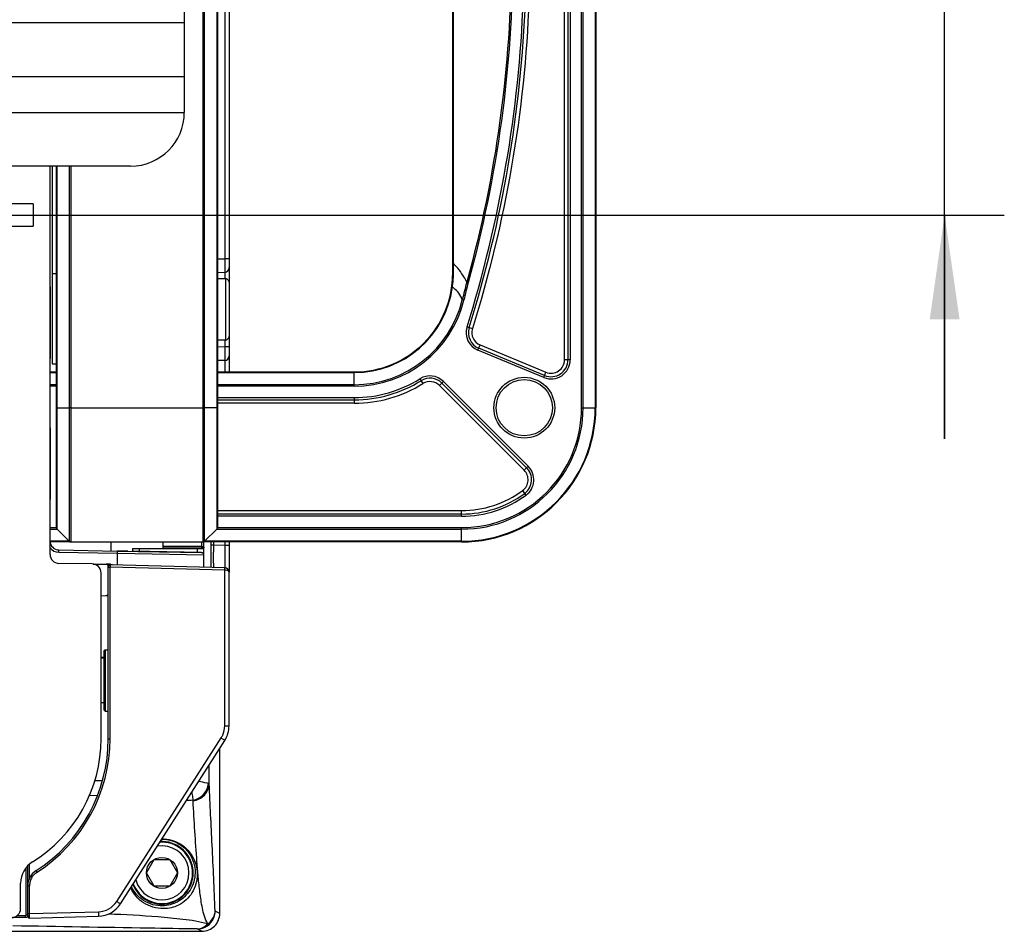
# Paper-space layout 'DRW0010_1_2' of a CAD drawing. Header units: millimetres. Extents: x 0 to 420, y 0 to 297.
# Tile 72 of 171: x 167 to 200, y 189 to 219. Entities that reach past the tile are written whole.
import ezdxf

# ---------------------------------------------------------------- set-up
doc = ezdxf.new("R2010")
doc.units = ezdxf.units.MM
doc.header["$LTSCALE"] = 23.1
doc.layers.get('0').update_dxf_attribs({"linetype": 'CONTINUOUS'})
doc.layers.add('AXES', color=7, linetype='CONTINUOUS')
doc.layers.add('DIM_PILOTEES', color=7, linetype='CONTINUOUS')
doc.styles.get("Standard").update_dxf_attribs({"font": 'txt', "width": 0.7})
doc.dimstyles.new('DIMSTYLE_7', dxfattribs={"dimtxt": 2.5, "dimasz": 3.5, "dimexe": 2, "dimexo": 0, "dimtad": 1, "dimlfac": 3.333333, "dimdsep": 46, "dimtxsty": 'Standard', "dimblk": '_FILLED', "dimblk1": '_FILLED', "dimblk2": '_FILLED', "dimcen": 0.09, "dimazin": 2, "dimtp": 0.3, "dimtm": 0.3, "dimtfac": 1, "dimtofl": 0, "dimtmove": 0, "dimatfit": 3, "dimldrblk": '_FILLED', "dimfxl": 0, "dimtolj": 1, "dimarcsym": 0})

# ---------------------------------------------------------------- blocks, each defined once
blk = doc.blocks.new('_FILLED')
at = {"color": 0, "linetype": 'ByBlock'}
blk.add_solid([(0, 0), (-1, 0.1429), (-1, -0.1429)], dxfattribs=at)
blk = doc.blocks.new('*D22')
at = {"layer": 'DIM_PILOTEES', "color": 2, "linetype": 'Continuous'}
for p, q in [((197.557, 231.727), (197.557, 239.227)), ((197.557, 239.227), (197.557, 222.287)), ((135.181, 231.727), (199.557, 231.727)), ((197.557, 205.347), (197.557, 222.287)), ((154.061, 212.847), (199.557, 212.847)), ((197.557, 212.847), (197.557, 205.347))]:
    blk.add_line(p, q, dxfattribs=at)
at = {"layer": 'DIM_PILOTEES', "color": 2, "linetype": 'Continuous', "xscale": 3.5, "yscale": 3.5, "zscale": 3.5}
for p, rotation in [((197.557, 231.727), 270), ((197.557, 212.847), 90)]:
    blk.add_blockref('_FILLED', p, dxfattribs=dict(at, rotation=rotation))
at = {"layer": 'DIM_PILOTEES', "color": 2, "linetype": 'Continuous', "insert": (194.432, 224.062), "char_height": 2.5, "width": 13.66071, "attachment_point": 2, "rotation": 90, "line_spacing_factor": 0.9}
blk.add_mtext('{\\ftxt;\\W0.0001;\\H0.0001;\\~}{\\ftxt;\\W3.6428571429;\\H2.5; }{\\ftxt;\\W0.0001;\\H0.0001;\\~}', dxfattribs=at)

psp = doc.layouts.new('DRW0010_1_2')

# ---------------------------------------------------------------- linework, layer by layer
at = {"color": 7, "linetype": 'Continuous'}
for p, q in [((172.6897, 201.8854), (172.6897, 241.1854)), ((172.7428, 201.9073), (172.7428, 241.1634)), ((173.1488, 240.7573), (173.1488, 202.3134)), ((173.1708, 240.7043), (173.1708, 202.3664)), ((185.3797, 206.3857), (185.3797, 236.6857)), ((185.4328, 206.3857), (185.4328, 236.6857)), ((185.8388, 236.6858), (185.8388, 206.3858)), ((185.8608, 236.6858), (185.8608, 206.3858)), ((173.5608, 235.4858), (173.5608, 207.5858)), ((181.0608, 210.8858), (181.0608, 232.1858)), ((181.0883, 211.2195), (181.0883, 231.8521)), ((173.4147, 231.6883), (173.4147, 211.3826)), ((172.0608, 228.2871), (172.0608, 216.2871)), ((184.8108, 207.9914), (184.8108, 220.0359)), ((184.9267, 220.0357), (184.9267, 207.9913)), ((185.0017, 220.0357), (185.0017, 207.9913)), ((172.0608, 219.2871), (154.0608, 219.2871)), ((172.0608, 217.4871), (154.0608, 217.4871)), ((155.6191, 216.2871), (172.0608, 216.2871)), ((170.2608, 214.4871), (161.8608, 214.4871)), ((167.6345, 214.4871), (167.6345, 207.8527)), ((167.7708, 202.3664), (167.7708, 214.4871)), ((167.7928, 202.3134), (167.7928, 214.4871)), ((168.1988, 214.4871), (168.1988, 201.9073)), ((168.2519, 214.4871), (168.2519, 201.8854)), ((166.9908, 213.2223), (154.0608, 213.2223)), ((166.9908, 213.2223), (166.9908, 212.4723)), ((154.0608, 212.4723), (166.9908, 212.4723)), ((173.1708, 211.374), (173.4147, 211.3826)), ((173.5608, 211.3826), (173.4147, 211.3826)), ((181.0868, 210.9734), (181.0878, 211.1353)), ((181.0878, 211.1353), (181.0882, 211.207)), ((181.0882, 211.207), (181.0883, 211.2195)), ((167.6345, 210.8854), (167.7708, 210.8854)), ((173.1708, 210.9242), (173.416, 210.9328)), ((173.4408, 210.713), (173.1708, 210.713)), ((173.416, 210.9328), (173.416, 210.713)), ((173.4408, 210.713), (173.4408, 208.658)), ((181.0863, 210.8957), (181.0868, 210.9734)), ((181.0303, 210.4382), (181.0521, 210.4352)), ((181.5798, 210.5848), (181.5323, 210.5978)), ((181.4348, 209.9921), (181.3832, 210.0046)), ((181.5412, 209.095), (181.6128, 209.0728)), ((181.6128, 209.0728), (181.7235, 209.0386)), ((173.1708, 208.658), (173.4408, 208.658)), ((173.416, 208.4221), (173.1708, 208.4157)), ((173.416, 208.658), (173.416, 208.4221)), ((173.5608, 208.4221), (173.416, 208.4221)), ((181.9082, 208.3129), (181.9812, 208.4894)), ((184.1444, 207.4684), (181.9369, 208.3822)), ((181.9812, 208.4894), (184.1887, 207.5756)), ((184.1157, 207.3991), (181.9082, 208.3129)), ((167.6345, 207.8527), (167.7708, 207.8551)), ((173.4147, 207.9724), (173.1708, 207.966)), ((184.9267, 207.9913), (184.8108, 207.9914)), ((185.0017, 207.9913), (184.9267, 207.9913)), ((167.5608, 207.5858), (167.7708, 207.5858)), ((167.5608, 207.5638), (167.7708, 207.5638)), ((173.1708, 207.5858), (177.7608, 207.5858)), ((173.1708, 207.5638), (177.7608, 207.5638)), ((177.7608, 207.1047), (177.7608, 207.5858)), ((179.9598, 207.3555), (180.0607, 207.1936)), ((184.1157, 207.3991), (184.1887, 207.5756)), ((167.7708, 207.1577), (167.5608, 207.1577)), ((167.7708, 207.1047), (167.5608, 207.1047)), ((177.7608, 207.1577), (173.1708, 207.1577)), ((177.7608, 207.1047), (173.1708, 207.1047)), ((180.6988, 207.2117), (180.6168, 207.1298)), ((183.4581, 204.2885), (180.6168, 207.1298)), ((180.7518, 207.2647), (180.6988, 207.2117)), ((180.6988, 207.2117), (183.5401, 204.3704)), ((180.7518, 207.2647), (183.5931, 204.4234)), ((173.1708, 206.7266), (177.7608, 206.7266)), ((177.7608, 206.7266), (177.7608, 206.5359)), ((167.7708, 206.3853), (168.1988, 206.3852)), ((168.2519, 206.3852), (168.1988, 206.3852)), ((168.2519, 206.3852), (172.6897, 206.3852)), ((172.6897, 206.3852), (172.7428, 206.3852)), ((173.1488, 206.3853), (172.7428, 206.3852)), ((173.1708, 206.3853), (173.1488, 206.3853)), ((173.1708, 206.6517), (177.7608, 206.6517)), ((177.7608, 206.5359), (173.1708, 206.5359)), ((185.3797, 206.3857), (185.4328, 206.3857)), ((185.4328, 206.3857), (185.8388, 206.3858)), ((185.8608, 206.3858), (185.8388, 206.3858)), ((183.5931, 204.4234), (183.5401, 204.3704)), ((183.5401, 204.3704), (183.4581, 204.2885)), ((183.4755, 203.5146), (183.4068, 203.608)), ((183.52, 203.4542), (183.4755, 203.5146)), ((173.1708, 202.9359), (181.3608, 202.9359)), ((181.3608, 202.8198), (173.1708, 202.8198)), ((181.3608, 202.7448), (173.1708, 202.7448)), ((181.3608, 202.7448), (181.3608, 202.9359)), ((167.5608, 202.3668), (167.7708, 202.3668)), ((167.5608, 202.3138), (167.7928, 202.3138)), ((167.7928, 202.3134), (168.1988, 201.9073)), ((173.1488, 202.3134), (172.7428, 201.9073)), ((173.1488, 202.3138), (181.3608, 202.3138)), ((173.1708, 202.3668), (181.3608, 202.3668)), ((181.3608, 201.8858), (181.3608, 202.3668)), ((168.1988, 201.9077), (167.5608, 201.9077)), ((168.2461, 201.8858), (167.5608, 201.8858)), ((168.2519, 201.8854), (172.6897, 201.8854)), ((169.6008, 201.8858), (169.6008, 201.5842)), ((171.3408, 201.8858), (171.3408, 201.6607)), ((172.6471, 201.7388), (172.6471, 201.8858)), ((181.3608, 201.8858), (172.6955, 201.8858)), ((172.7208, 201.037), (172.7208, 201.8858)), ((181.3608, 201.9077), (172.7428, 201.9077)), ((172.9608, 201.0287), (172.9608, 201.8858)), ((173.0378, 201.7787), (172.9608, 201.7787)), ((173.0378, 201.8858), (173.0378, 201.7787)), ((173.4147, 201.7688), (173.0378, 201.7787)), ((173.0378, 201.7787), (173.0383, 201.5468)), ((173.4147, 201.8858), (173.4147, 201.7688)), ((173.5608, 201.7688), (173.4147, 201.7688)), ((173.5608, 201.8858), (173.5608, 200.8691)), ((167.8543, 201.5395), (167.8556, 201.6145)), ((167.8543, 201.5395), (169.8108, 201.5054)), ((167.8556, 201.6145), (169.8121, 201.5804)), ((169.8121, 201.5804), (169.8108, 201.5054)), ((169.8108, 201.5054), (170.4159, 201.4951)), ((169.8108, 201.5054), (169.8108, 201.1131)), ((170.1708, 201.5743), (169.8121, 201.5805)), ((169.8121, 201.5804), (172.6323, 201.5312)), ((170.1708, 201.5742), (170.1708, 201.5743)), ((172.6323, 201.5312), (170.3182, 201.5716)), ((170.3208, 201.6607), (170.5458, 201.6607)), ((170.3208, 201.6607), (170.3208, 201.5716)), ((170.4159, 201.4951), (172.7056, 201.4562)), ((170.4159, 201.4951), (172.7056, 201.4562)), ((170.5458, 201.6607), (172.4958, 201.6607)), ((170.5458, 201.6607), (170.5458, 201.5676)), ((171.3408, 201.6835), (171.8808, 201.6833)), ((171.3408, 201.6835), (171.3708, 201.6835)), ((171.8251, 201.6833), (172.6478, 201.6832)), ((171.9708, 201.6832), (172.6478, 201.6832)), ((172.4958, 201.6607), (172.7208, 201.6607)), ((172.4958, 201.6607), (172.4958, 201.5336)), ((172.6478, 201.6832), (172.7208, 201.6832)), ((172.6478, 201.6607), (172.6478, 201.6832)), ((172.7056, 201.4562), (172.7056, 201.0374)), ((169.0045, 201.1441), (169.4371, 201.1365)), ((169.5049, 201.1357), (169.441, 201.1368)), ((169.5871, 201.1343), (169.5049, 201.1357)), ((173.4147, 201.0184), (169.5878, 201.1186)), ((169.5108, 195.2852), (169.5108, 201.0616)), ((173.4147, 200.9434), (169.5724, 201.044)), ((169.5724, 195.2852), (169.5724, 201.044)), ((173.4147, 195.7161), (173.4147, 200.9434)), ((173.5608, 195.7161), (173.5608, 200.8684)), ((169.2708, 200.0811), (169.4371, 200.084)), ((169.4397, 200.0844), (169.5108, 200.0856)), ((169.3608, 198.2154), (169.4088, 198.2634)), ((169.3608, 198.2154), (169.3608, 196.2564)), ((169.4088, 198.2634), (169.5108, 198.2634)), ((169.4088, 198.2634), (169.4088, 196.2084)), ((169.3608, 198.0067), (169.2708, 198.0062)), ((169.3608, 197.9859), (169.2708, 197.9859)), ((169.3608, 196.4859), (169.2708, 196.4859)), ((169.3608, 196.2564), (169.4088, 196.2084)), ((169.4088, 196.2084), (169.5108, 196.2084)), ((173.4147, 195.7161), (173.5608, 195.7161)), ((169.5108, 195.2852), (169.5724, 195.2852)), ((169.7969, 189.8299), (173.2968, 195.3121)), ((169.9194, 189.7492), (173.4192, 195.2313)), ((173.2509, 189.4275), (173.2511, 194.9679)), ((172.8942, 193.7722), (172.8942, 194.409)), ((169.3159, 193.8786), (169.0572, 193.8696)), ((169.1537, 193.3854), (168.8766, 193.3757)), ((170.7905, 190.7872), (171.0504, 191.2372)), ((171.0504, 191.2372), (171.57, 191.2372)), ((171.57, 191.2372), (171.8298, 190.7872)), ((166.7508, 190.9594), (166.7508, 189.3637)), ((166.8108, 189.3313), (166.8108, 191.028)), ((166.8687, 190.6124), (166.8687, 191.0817)), ((171.0503, 190.3372), (170.7905, 190.7872)), ((171.8298, 190.7872), (171.57, 190.3372)), ((166.8108, 190.3557), (166.8724, 190.3557)), ((166.8724, 189.4213), (166.8724, 190.3557)), ((171.57, 190.3372), (171.0503, 190.3372)), ((166.7358, 189.2888), (166.2949, 189.2888)), ((166.7358, 189.3487), (166.4528, 189.3487)), ((166.7358, 189.2888), (166.7358, 189.3487)), ((166.7663, 189.3637), (166.7508, 189.3637)), ((166.8108, 189.3637), (166.7663, 189.3637)), ((166.8108, 189.4213), (166.8566, 189.4213)), ((166.8566, 189.4213), (166.8724, 189.4213)), ((166.8724, 189.4213), (169.1845, 189.4834)), ((166.8726, 189.4046), (166.8724, 189.4213)), ((166.8724, 189.2714), (169.1845, 189.3335)), ((173.2509, 189.4275), (173.0933, 189.5063)), ((172.4934, 188.9064), (172.4949, 188.9064)), ((172.6509, 188.8276), (172.4934, 188.9064)), ((152.7108, 188.828), (172.6509, 188.8276))]:
    psp.add_line(p, q, dxfattribs=at)
at = {"color": 3, "linetype": 'Continuous'}
for p, q in [((167.5608, 201.466), (167.5608, 214.4871)), ((168.976, 201.1465), (167.8556, 201.166)), ((169.2708, 195.2871), (169.2708, 200.8465)), ((166.5708, 189.5871), (166.5708, 190.4405))]:
    psp.add_line(p, q, dxfattribs=at)
at = {"color": 7, "linetype": 'Continuous'}
for points in [[(181.0878, 215.0897), (181.0877, 217.6792), (181.0877, 218.5927), (181.0876, 219.5248), (181.0877, 220.4709), (181.0876, 221.4233), (181.0877, 222.3741), (181.0876, 223.32), (181.0877, 224.2561), (181.0877, 225.1798), (181.0878, 226.9764)], [(181.0883, 211.2195), (181.0879, 211.9532), (181.0881, 212.7069), (181.088, 213.4798), (181.0879, 214.2737), (181.0878, 215.0897)]]:
    psp.add_lwpolyline(points, dxfattribs=at)
for centre, radius in [((183.4608, 206.3857), 1.02), ((183.4608, 206.3857), 0.945), ((171.3102, 190.7872), 0.5196)]:
    psp.add_circle(centre, radius, dxfattribs=at)
for centre, radius, start, end in [((170.2608, 216.2871), 1.8, 270, 360), ((173.4108, 211.0827), 0.15, 272, 360), ((173.4408, 210.593), 0.12, 0, 90), ((177.7608, 210.8858), 3.3, 270, 0.00001), ((177.7608, 210.8859), 3.3, 352.20563, 359.99999), ((177.7001, 210.916), 3.3863, 353.61627, 358.57269), ((177.6952, 210.9161), 3.3912, 358.57244, 359.4807), ((177.6972, 210.9161), 3.3892, 359.48074, 359.65575), ((177.7608, 210.8858), 3.322, 270, 352.20581), ((177.7145, 210.9145), 3.3718, 351.82913, 353.61434), ((180.0392, 209.1663), 1.6236, 49.03112, 51.40259), ((177.7608, 210.8857), 3.728, 270, 346.32923), ((177.7608, 210.8857), 3.7811, 270, 346.32923), ((182.1533, 208.9051), 0.6409, 162.75787, 247.5125), ((182.1533, 208.9051), 0.5659, 162.75787, 247.5125), ((182.1533, 208.9052), 0.45, 162.75787, 247.5125), ((173.4408, 208.778), 0.12, 270, 360), ((173.4108, 208.1227), 0.15, 271.50031, 0.01166), ((173.4108, 208.1223), 0.15, 271.5, 360), ((184.3608, 207.9913), 0.6409, 247.5125, 360), ((184.3608, 207.9913), 0.5659, 247.5125, 360), ((184.3608, 207.9914), 0.45, 247.5125, 360), ((177.7608, 210.8857), 4.1591, 270, 301.91875), ((180.2986, 206.8115), 0.6409, 45, 121.91875), ((180.2986, 206.8115), 0.5659, 45, 121.91875), ((177.7608, 210.8857), 4.2341, 270, 301.91875), ((177.7608, 210.8859), 4.35, 270, 301.91875), ((180.2986, 206.8116), 0.45, 45, 121.91875), ((181.3608, 206.3858), 4.5, 270, 360), ((181.3608, 206.3858), 4.478, 270, 0), ((181.3608, 206.3857), 4.072, 270, 0), ((181.3608, 206.3857), 4.0189, 270, 360), ((183.1399, 203.9702), 0.6409, 306.37307, 45), ((183.1399, 203.9703), 0.45, 306.37307, 45), ((183.1399, 203.9702), 0.5659, 306.37307, 45), ((181.3608, 206.3859), 3.45, 270, 306.37307), ((181.3608, 206.3857), 3.5659, 270, 306.37307), ((181.3608, 206.3857), 3.6409, 270, 306.37307), ((167.8458, 202.3664), 0.075, 180, 225), ((173.0958, 202.3664), 0.075, 315, 360), ((167.8608, 201.9145), 0.3, 180, 269), ((168.2519, 201.9604), 0.075, 225, 270), ((172.6897, 201.9604), 0.075, 270, 315), ((167.8608, 201.9145), 0.375, 216.8699, 269), ((9.6105, 201.243), 163.4281, 359.975105, 0.106481), ((169.4358, 201.0616), 0.075, 0, 89), ((169.5858, 201.0436), 0.075, 88.50001, 179.9998), ((169.5858, 201.044), 0.075, 103.75, 166.67487), ((173.4108, 200.8691), 0.15, 14.08909, 88.5), ((173.4108, 200.8684), 0.15, 0.00046, 88.50001), ((169.4358, 200.159), 0.075, 271, 330.33333), ((164.2608, 195.2852), 5.25, 302.57897, 0.00001), ((164.2624, 195.2852), 5.31, 302.57904, 359.99995), ((172.6661, 195.715), 0.7484, 327.42749, 335.70951), ((172.9512, 184.5009), 8.7428, 93.95842, 95.43327), ((171.3102, 190.7872), 1.05, 201.56366, 93.36322), ((171.3102, 190.7872), 1.0275, 200.76678, 94.13387), ((171.3102, 190.7872), 0.9075, 194.88138, 100.00923), ((167.4108, 190.3557), 0.6, 122.57896, 179.99999), ((167.4147, 190.3551), 0.5424, 156.04029, 171.6704), ((167.413, 190.3554), 0.5407, 148.50459, 155.99137), ((167.4136, 190.3555), 0.5413, 171.68793, 179.97212), ((169.1642, 190.2338), 0.7507, 271.55498, 327.44668), ((169.1603, 190.2338), 0.9006, 271.54044, 327.44568), ((166.7361, 189.3635), 0.0747, 302.49757, 317.8641), ((172.4932, 189.5064), 0.6, 270.15544, 338.84295), ((172.62, 189.5114), 0.4733, 349.37289, 359.38045)]:
    psp.add_arc(centre, radius, start, end, dxfattribs=at)
at = {"color": 3, "linetype": 'Continuous'}
for centre, radius, start, end in [((167.8608, 201.466), 0.3, 180, 269), ((168.9708, 200.8465), 0.3, 0, 89), ((164.4108, 195.2871), 4.86, 301.75686, 360), ((167.4108, 190.4405), 0.84, 121.75686, 180), ((166.2708, 189.5871), 0.3, 270, 360)]:
    psp.add_arc(centre, radius, start, end, dxfattribs=at)
at = {"color": 7, "linetype": 'Continuous'}
for points, knots in [([(181.5323, 232.4737), (182.0203, 230.6954), (182.7684, 227.0713), (183.1485, 221.5358), (182.7684, 216.0002), (182.0204, 212.3761), (181.5323, 210.5978)], [0, 0, 0, 0, 0.2500072, 0.5, 0.7499928, 1, 1, 1, 1]), ([(181.5798, 232.4867), (182.0681, 230.7063), (182.8165, 227.0778), (183.1968, 221.5358), (182.8165, 215.9937), (182.0681, 212.3652), (181.5798, 210.5848)], [0, 0, 0, 0, 0.2500071, 0.5, 0.7499929, 1, 1, 1, 1]), ([(181.5412, 209.095), (182.092, 210.8698), (182.9696, 214.493), (183.3581, 218.202), (183.4252, 220.0589)], [0, 0, 0, 0, 0.5000115, 1, 1, 1, 1]), ([(181.6128, 209.0728), (182.1646, 210.8507), (183.0437, 214.4804), (183.4329, 218.1959), (183.5001, 220.0562)], [0, 0, 0, 0, 0.5000114, 1, 1, 1, 1]), ([(183.6159, 220.0521), (183.5486, 218.1862), (183.1583, 214.4604), (182.2767, 210.8208), (181.7235, 209.0386)], [0, 0, 0, 0, 0.5001522, 1, 1, 1, 1]), ([(173.4147, 211.3826), (173.4154, 211.3252), (173.4163, 211.2418), (173.4169, 211.136), (173.4177, 211.0682), (173.4165, 211.0144), (173.4194, 210.97), (173.4135, 210.9509), (173.4189, 210.9329), (173.416, 210.9328)], [0, 0, 0, 0, 0.3826127, 0.5555387, 0.7069874, 0.8312623, 0.9237549, 0.9806207, 1, 1, 1, 1]), ([(181.0608, 211.2072), (181.0608, 211.2105), (181.0725, 211.2167), (181.0814, 211.2183), (181.0883, 211.2195)], [0, 0, 0, 0, 0.3207871, 1, 1, 1, 1]), ([(181.5323, 210.5978), (181.504, 210.6573), (181.381, 210.8815), (181.2191, 211.0825), (181.0883, 211.2195)], [0, 0, 0, 0, 0.2579705, 1, 1, 1, 1]), ([(181.0608, 210.8858), (181.0608, 210.8886), (181.0722, 210.8934), (181.08, 210.8947), (181.0863, 210.8957)], [0, 0, 0, 0, 0.308177, 1, 1, 1, 1]), ([(181.3832, 210.0046), (181.3605, 210.0847), (181.2758, 210.2271), (181.1623, 210.3413), (181.1037, 210.3922)], [0, 0, 0, 0, 0.5173379, 1, 1, 1, 1]), ([(173.416, 208.4221), (173.4165, 208.3648), (173.4172, 208.2814), (173.4173, 208.1756), (173.4177, 208.1078), (173.4162, 208.0541), (173.4186, 208.0094), (173.4128, 207.9908), (173.4176, 207.9723), (173.4147, 207.9724)], [0, 0, 0, 0, 0.3826156, 0.5555361, 0.7069667, 0.8312122, 0.9237025, 0.9806121, 1, 1, 1, 1]), ([(173.4147, 207.9727), (173.4169, 207.9729), (173.4127, 207.9584), (173.4174, 207.9442), (173.4152, 207.9087), (173.4165, 207.8655), (173.4162, 207.8091), (173.4165, 207.715), (173.4163, 207.6394), (173.4161, 207.5861)], [0, 0, 0, 0, 0.0171684, 0.0683095, 0.1526063, 0.2684903, 0.4140137, 0.5865346, 1, 1, 1, 1]), ([(172.6471, 201.7388), (172.6654, 201.7386), (172.6999, 201.7304), (172.7208, 201.698), (172.7208, 201.6832)], [0, 0, 0, 0, 0.551506, 1, 1, 1, 1]), ([(172.6478, 201.6832), (172.6478, 201.6884), (172.6477, 201.7069), (172.6475, 201.7255), (172.6471, 201.7388)], [0, 0, 0, 0, 0.2795011, 1, 1, 1, 1]), ([(173.4147, 201.7688), (173.4152, 201.6731), (173.4158, 201.5342), (173.4163, 201.3576), (173.4165, 201.2453), (173.4161, 201.1535), (173.4164, 201.0904), (173.4154, 201.0541), (173.4164, 201.0347), (173.4139, 201.0268), (173.4159, 201.019), (173.4147, 201.019)], [0, 0, 0, 0, 0.3827364, 0.5556054, 0.7071684, 0.831523, 0.9238998, 0.9569541, 0.9807794, 0.9951653, 1, 1, 1, 1]), ([(172.6323, 201.5312), (172.6512, 201.5309), (172.6903, 201.5145), (172.7054, 201.4752), (172.7056, 201.4562)], [0, 0, 0, 0, 0.4990854, 1, 1, 1, 1]), ([(169.5878, 201.1186), (169.5853, 201.1186), (169.5804, 201.1095), (169.5751, 201.0865), (169.5729, 201.0618), (169.5724, 201.044)], [0, 0, 0, 0, 0.0973764, 0.3116525, 1, 1, 1, 1]), ([(173.0386, 201.172), (173.0385, 201.1515), (173.0383, 201.1162), (173.0386, 201.0749), (173.0379, 201.0514), (173.0387, 201.0389), (173.037, 201.0339), (173.0385, 201.0288), (173.0378, 201.0289)], [0, 0, 0, 0, 0.4292536, 0.7437897, 0.8553104, 0.9354574, 0.983819, 1, 1, 1, 1]), ([(169.5108, 201.0436), (169.5108, 201.042), (169.5206, 201.0458), (169.5299, 201.0427), (169.5506, 201.0445), (169.5646, 201.044), (169.5724, 201.044)], [0, 0, 0, 0, 0.0768243, 0.2944307, 0.6198399, 1, 1, 1, 1]), ([(173.4147, 200.9434), (173.415, 200.9529), (173.4149, 200.9701), (173.4167, 200.9951), (173.4135, 201.0067), (173.4167, 201.0183), (173.4147, 201.0184)], [0, 0, 0, 0, 0.3818996, 0.7066634, 0.9231234, 1, 1, 1, 1]), ([(173.5608, 200.8684), (173.5608, 200.878), (173.5475, 200.9077), (173.4921, 200.9356), (173.4434, 200.943), (173.4147, 200.9434)], [0, 0, 0, 0, 0.1633782, 0.512011, 1, 1, 1, 1]), ([(173.2968, 195.3121), (173.3127, 195.3019), (173.34, 195.2835), (173.3852, 195.2569), (173.3964, 195.2439), (173.4227, 195.2321), (173.4192, 195.2313)], [0, 0, 0, 0, 0.3870719, 0.713443, 0.9280621, 1, 1, 1, 1]), ([(172.8684, 193.7848), (172.852, 193.7888), (172.7426, 193.813), (172.6327, 193.8346), (172.5394, 193.8527)], [0, 0, 0, 0, 0.1513835, 1, 1, 1, 1]), ([(172.31, 193.4935), (172.3157, 193.4646), (172.3319, 193.3751), (172.3472, 193.2845), (172.3477, 193.2228)], [0, 0, 0, 0, 0.3228105, 1, 1, 1, 1]), ([(172.3477, 193.2228), (172.4812, 193.2468), (172.736, 193.3862), (172.8573, 193.6516), (172.8684, 193.7848)], [0, 0, 0, 0, 0.5037655, 1, 1, 1, 1]), ([(172.3527, 193.2102), (172.4943, 193.2218), (172.7731, 193.3506), (172.8934, 193.6357), (172.8942, 193.7722)], [0, 0, 0, 0, 0.5100827, 1, 1, 1, 1]), ([(172.8942, 193.7722), (172.8939, 193.7735), (172.8871, 193.7813), (172.8766, 193.7827), (172.8684, 193.7848)], [0, 0, 0, 0, 0.1348389, 1, 1, 1, 1]), ([(173.0933, 189.5063), (173.0691, 190.2422), (172.995, 191.6639), (172.9277, 193.0857), (172.8942, 193.7722)], [0, 0, 0, 0, 0.5171916, 1, 1, 1, 1]), ([(172.3527, 193.2102), (172.3526, 193.2124), (172.3515, 193.217), (172.3491, 193.2209), (172.3477, 193.2228)], [0, 0, 0, 0, 0.4814499, 1, 1, 1, 1]), ([(172.8443, 189.0786), (172.7525, 189.2403), (172.6589, 189.5992), (172.5814, 190.1283), (172.5281, 190.6494), (172.4713, 191.3351), (172.4136, 192.1884), (172.3725, 192.8701), (172.3527, 193.2102)], [0, 0, 0, 0, 0.1335986, 0.2608151, 0.3856712, 0.5094017, 0.75523, 1, 1, 1, 1]), ([(171.3063, 191.9208), (171.5089, 191.9207), (171.8616, 191.8198), (172.2989, 191.4196), (172.4265, 191.0251), (172.423, 190.7872)], [0, 0, 0, 0, 0.3477457, 0.5916212, 1, 1, 1, 1]), ([(171.3103, 191.9272), (171.5236, 191.9288), (171.8966, 191.8241), (172.3601, 191.4019), (172.4962, 190.9842), (172.4941, 190.7319)], [0, 0, 0, 0, 0.3461289, 0.590322, 1, 1, 1, 1]), ([(167.0877, 190.8613), (167.0891, 190.8622), (167.0921, 190.8527), (167.0996, 190.8465), (167.1096, 190.8287), (167.1175, 190.8173), (167.1216, 190.8108)], [0, 0, 0, 0, 0.0769928, 0.2940647, 0.6191267, 1, 1, 1, 1]), ([(172.4941, 190.7319), (172.4923, 190.5194), (172.3739, 190.0929), (171.9182, 189.6744), (171.4152, 189.5606), (171.0072, 189.6202), (170.5874, 189.8146), (170.3535, 190.0853), (170.2623, 190.2866)], [0, 0, 0, 0, 0.2033086, 0.3999638, 0.5616554, 0.6800832, 0.7885934, 1, 1, 1, 1]), ([(172.423, 190.7872), (172.42, 190.5872), (172.3021, 190.1838), (171.8687, 189.784), (171.2859, 189.6278), (170.674, 189.7928), (170.3754, 190.1381), (170.2878, 190.3265)], [0, 0, 0, 0, 0.2014576, 0.400043, 0.5672748, 0.7906833, 1, 1, 1, 1]), ([(169.7969, 189.8299), (169.8129, 189.8197), (169.8402, 189.8014), (169.8853, 189.7748), (169.8965, 189.7618), (169.9228, 189.7499), (169.9194, 189.7492)], [0, 0, 0, 0, 0.3870725, 0.7134441, 0.9280626, 1, 1, 1, 1]), ([(166.8724, 189.2714), (166.8735, 189.2687), (166.8718, 189.2952), (166.8738, 189.3082), (166.8727, 189.357), (166.8727, 189.387), (166.8726, 189.4046)], [0, 0, 0, 0, 0.0662856, 0.2767957, 0.6027389, 1, 1, 1, 1]), ([(169.1845, 189.4834), (169.185, 189.464), (169.1853, 189.4303), (169.1877, 189.3766), (169.1839, 189.3597), (169.187, 189.3311), (169.1845, 189.3335)], [0, 0, 0, 0, 0.388016, 0.7160492, 0.9306721, 1, 1, 1, 1]), ([(172.8443, 189.0786), (172.5728, 189.1518), (172.0157, 189.235), (170.9041, 189.3383), (170.0687, 189.3809), (169.5132, 189.4058)], [0, 0, 0, 0, 0.2516888, 0.5021476, 1, 1, 1, 1]), ([(172.8443, 189.0786), (172.8757, 189.0985), (172.9883, 189.1863), (173.0658, 189.3205), (173.0852, 189.4242)], [0, 0, 0, 0, 0.2606694, 1, 1, 1, 1]), ([(172.4934, 188.9064), (171.9505, 188.9137), (169.891, 188.948), (167.8315, 188.9836), (166.3149, 189.0099)], [0, 0, 0, 0, 0.2635889, 1, 1, 1, 1]), ([(172.4934, 188.9064), (172.5583, 188.9067), (172.693, 188.9398), (172.7997, 189.0266), (172.8443, 189.0786)], [0, 0, 0, 0, 0.4866298, 1, 1, 1, 1])]:
    psp.add_open_spline(points, degree=3, knots=knots, dxfattribs=at)
for points in [[(181.5323, 210.5978), (181.4773, 210.4015), (181.4326, 210.2024), (181.3832, 210.0046)], [(181.5798, 210.5848), (181.526, 210.3886), (181.4828, 210.1897), (181.4348, 209.9921)], [(171.3408, 201.7406), (171.7762, 201.7398), (172.2117, 201.7392), (172.6471, 201.7388)], [(169.5871, 201.1343), (169.5959, 201.1341), (169.6047, 201.1334), (169.6135, 201.1323)], [(169.6135, 201.1323), (169.6351, 201.1294), (169.6565, 201.1239), (169.6771, 201.1169)], [(173.3482, 195.4071), (173.3916, 195.5031), (173.4147, 195.6107), (173.4147, 195.7161)], [(173.4192, 195.2313), (173.5099, 195.3732), (173.5608, 195.5477), (173.5608, 195.7161)], [(166.952, 190.6379), (166.9941, 190.7067), (167.0536, 190.7673), (167.1216, 190.8108)], [(166.7508, 189.3637), (166.7508, 189.3567), (166.7429, 189.3487), (166.7358, 189.3487)], [(166.7572, 189.2919), (166.7503, 189.2898), (166.743, 189.2887), (166.7358, 189.2888)], [(166.7762, 189.3005), (166.7703, 189.2968), (166.7639, 189.2939), (166.7572, 189.2919)], [(166.8108, 189.3637), (166.8108, 189.3458), (166.8035, 189.3267), (166.7914, 189.3134)], [(166.8108, 189.3313), (166.8108, 189.326), (166.8116, 189.3207), (166.813, 189.3156)], [(166.813, 189.3156), (166.8195, 189.2918), (166.8477, 189.2707), (166.8724, 189.2714)], [(173.0528, 189.2898), (173.0793, 189.3583), (173.0933, 189.4329), (173.0933, 189.5063)], [(173.0754, 189.0035), (173.1835, 189.1117), (173.251, 189.2745), (173.2509, 189.4275)], [(172.6509, 188.8276), (172.8041, 188.8276), (172.9671, 188.8951), (173.0754, 189.0035)]]:
    psp.add_open_spline(points, degree=3, dxfattribs=at)
at = {"layer": 'AXES', "color": 7, "linetype": 'Continuous'}
for p, q in [((167.5758, 208.0354), (167.5758, 210.4354)), ((167.5758, 203.3106), (167.5758, 205.7106))]:
    psp.add_line(p, q, dxfattribs=at)

# ---------------------------------------------------------------- dimensions: what is measured, and where the dimension line sits
at = {"layer": 'DIM_PILOTEES', "color": 2, "linetype": 'Continuous'}
dim = psp.add_linear_dim(base=(197.5574, 212.8473), p1=(135.1811, 231.727), p2=(154.0608, 212.8473), angle=270, text='{\\ftxt;\\W0.0001;\\H0.0001;\\~}{\\ftxt;\\W3.6428571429;\\H2.5; }{\\ftxt;\\W0.0001;\\H0.0001;\\~}', dimstyle='DIMSTYLE_7', dxfattribs=at)
dim.commit()
dim.dimension.update_dxf_attribs({"geometry": '*D22', "text_midpoint": (197.5574, 223.705), "dimtype": 160})

doc.saveas('drawing.dxf')
